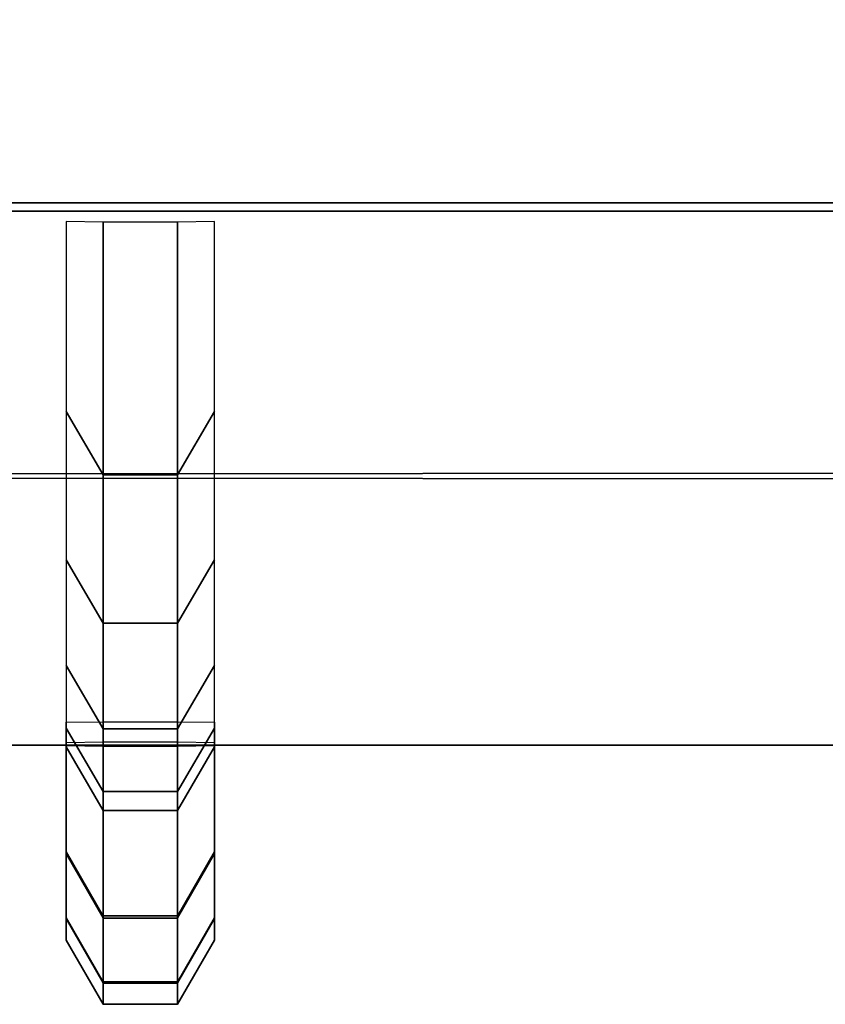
# Model space of a CAD drawing. Header units: inches. Extents: x 0 to 46, y -28.1 to 0.1.
# Tile 47 of 122: x 23.0171 to 23.0736, y -28.0282 to -27.9591. Entities that reach past the tile are written whole.
import ezdxf

# ---------------------------------------------------------------- set-up
doc = ezdxf.new("R2010")
doc.units = ezdxf.units.IN
doc.header["$LTSCALE"] = 0.03937
doc.header["$MEASUREMENT"] = 0
doc.layers.add('A-FURN-3-ST', color=151, linetype='Continuous')
doc.layers.add('A-FURN-3-STITCH', color=15, linetype='Continuous')

msp = doc.modelspace()

# ---------------------------------------------------------------- meshes
at = {"layer": 'A-FURN-3-ST'}
mesh = msp.add_polyface(dxfattribs=at)
corners = [(0.25, -0.491229, 5), (45.75, -27.510002, 5), (0.25, -27.510002, 5), (0.125, -0.491229, 5.033494), (0.125, -27.510002, 5.033494), (0.25, -28.010002, 5.5), (0.125, -27.976508, 5.5), (0.25, -27.971942, 5.308658), (0.125, -27.940997, 5.321476), (0.25, -27.863555, 5.146447), (0.125, -27.839872, 5.17013), (0.25, -27.701343, 5.03806), (0.125, -27.688526, 5.069004), (0.033494, -27.653508, 5.153545), (0.033494, -27.885002, 5.5), (0.25, -28.010002, 16.9), (0.125, -27.976508, 16.9), (0.25, -26.910002, 18), (0.125, -26.910002, 17.966506), (0.25, -27.194703, 17.962518), (0.125, -27.186034, 17.930166), (0.25, -27.460002, 17.852628), (0.125, -27.443255, 17.823622), (0.25, -27.687819, 17.677817), (0.125, -27.664136, 17.654134), (0.25, -27.86263, 17.45), (0.125, -27.833623, 17.433253), (0.25, -27.97252, 17.184701), (0.125, -27.940168, 17.176032), (0.033494, -27.851779, 17.152349), (0.033494, -26.910002, 17.875), (0.033494, -27.599431, 17.589429), (0.033494, -27.754377, 17.3875), (0.125, -1.1, 17.966506), (0.25, -1.1, 18), (45.75, -28.010002, 16.9), (45.75, -27.97252, 17.184701), (45.75, -27.86263, 17.45), (45.75, -27.687819, 17.677817), (45.75, -27.460002, 17.852628), (45.75, -27.194703, 17.962518), (45.75, -27.701343, 5.03806), (45.75, -27.863555, 5.146447), (45.75, -27.971942, 5.308658)]
mesh.append_faces([[corners[k] for k in face] for face in [(0, 1, 2), (3, 2, 4), (5, 6, 7), (7, 6, 8), (7, 8, 9), (9, 8, 10), (9, 10, 11), (11, 10, 12), (11, 12, 2), (2, 12, 4), (4, 12, 13), (14, 8, 6), (5, 15, 6), (6, 15, 16), (6, 16, 14), (17, 18, 19), (19, 18, 20), (19, 20, 21), (21, 20, 22), (21, 22, 23), (23, 22, 24), (23, 24, 25), (25, 24, 26), (25, 26, 27), (27, 26, 28), (27, 28, 15), (15, 28, 16), (16, 28, 29), (18, 30, 20), (24, 31, 32, 26), (26, 32, 29, 28), (33, 30, 18), (34, 18, 17), (15, 35, 27), (27, 36, 25), (25, 37, 23), (23, 38, 21), (21, 39, 19), (19, 40, 17), (5, 35, 15), (2, 1, 11), (11, 41, 9), (9, 42, 7), (7, 43, 5)]])
mesh = msp.add_polyface(dxfattribs=at)
corners = [(45.875, -0.491229, 5.033494), (45.966506, -27.510002, 5.125), (45.875, -27.510002, 5.033494), (45.75, -0.491229, 5), (45.75, -27.510002, 5), (45.966506, -27.856457, 5.356494), (45.875, -27.976508, 5.5), (45.875, -27.940997, 5.321476), (45.75, -28.010002, 5.5), (45.75, -27.971942, 5.308658), (45.875, -27.839872, 5.17013), (45.75, -27.863555, 5.146447), (45.875, -27.688526, 5.069004), (45.75, -27.701343, 5.03806), (45.966506, -27.653508, 5.153545), (45.966506, -27.775167, 5.234835), (45.966506, -27.885002, 16.9), (45.875, -27.976508, 16.9), (45.75, -28.010002, 16.9), (45.875, -27.940168, 17.176032), (45.75, -27.97252, 17.184701), (45.966506, -27.16235, 17.841778), (45.875, -26.910002, 17.966506), (45.875, -27.186034, 17.930166), (45.75, -26.910002, 18), (45.75, -27.194703, 17.962518), (45.875, -27.443255, 17.823622), (45.75, -27.460002, 17.852628), (45.875, -27.664136, 17.654134), (45.75, -27.687819, 17.677817), (45.875, -27.833623, 17.433253), (45.75, -27.86263, 17.45), (45.875, -1.1, 17.966506), (0.25, -27.97252, 17.184701), (0.25, -27.86263, 17.45), (0.25, -27.687819, 17.677817), (0.25, -27.460002, 17.852628), (0.25, -27.194703, 17.962518), (0.25, -26.910002, 18), (0.25, -28.010002, 5.5), (0.25, -27.701343, 5.03806), (0.25, -27.863555, 5.146447), (0.25, -27.971942, 5.308658), (45.75, -1.1, 18)]
mesh.append_faces([[corners[k] for k in face] for face in [(0, 1, 2), (3, 2, 4), (5, 6, 7), (7, 6, 8), (7, 8, 9), (7, 9, 10), (10, 9, 11), (10, 11, 12), (12, 11, 13), (12, 13, 2), (2, 13, 4), (2, 1, 12), (12, 14, 15, 10), (6, 16, 17), (6, 17, 8), (8, 17, 18), (16, 19, 17), (17, 19, 20), (17, 20, 18), (21, 22, 23), (22, 24, 23), (23, 24, 25), (23, 25, 26), (26, 25, 27), (26, 27, 28), (28, 27, 29), (28, 29, 30), (30, 29, 31), (30, 31, 19), (19, 31, 20), (32, 24, 22), (33, 18, 20), (34, 20, 31), (35, 31, 29), (36, 29, 27), (37, 27, 25), (38, 25, 24), (8, 18, 39), (40, 4, 13), (41, 13, 11), (42, 11, 9), (39, 9, 8), (24, 43, 38)]])
at = {"layer": 'A-FURN-3-STITCH'}
mesh = msp.add_polymesh((7, 4), dxfattribs=at)
for k, corner in enumerate([(23.020382, -28.008392, 16.952375), (23.022985, -28.008364, 16.952371), (23.028193, -28.008364, 16.952371), (23.030797, -28.008392, 16.952375), (23.020382, -28.010131, 16.991438), (23.022985, -28.014589, 16.99212), (23.028193, -28.014589, 16.99212), (23.030797, -28.010131, 16.991438), (23.020382, -28.008801, 17.030517), (23.022985, -28.013259, 17.031198), (23.028193, -28.013259, 17.031198), (23.030797, -28.008801, 17.030517), (23.020382, -28.004411, 17.069371), (23.022985, -28.008869, 17.070053), (23.028193, -28.008869, 17.070053), (23.030797, -28.004411, 17.069371), (23.020382, -27.996988, 17.107762), (23.022985, -28.001446, 17.108443), (23.028193, -28.001446, 17.108443), (23.030797, -27.996988, 17.107762), (23.020382, -27.986578, 17.145452), (23.022985, -27.991036, 17.146134), (23.028193, -27.991036, 17.146134), (23.030797, -27.986578, 17.145452), (23.020382, -27.973244, 17.18221), (23.022985, -27.973294, 17.182217), (23.028193, -27.973294, 17.182217), (23.030797, -27.973244, 17.18221)]):
    mesh.set_mesh_vertex(divmod(k, 4), corner)
mesh = msp.add_polymesh((7, 4), dxfattribs=at)
for k, corner in enumerate([(23.020382, -28.009809, 16.6649), (23.022985, -28.009781, 16.6649), (23.028193, -28.009781, 16.6649), (23.030797, -28.009809, 16.6649), (23.020382, -28.017474, 16.703243), (23.022985, -28.021984, 16.703238), (23.028193, -28.021984, 16.703238), (23.030797, -28.017474, 16.703243), (23.020382, -28.022108, 16.742069), (23.022985, -28.026618, 16.742064), (23.028193, -28.026618, 16.742064), (23.030797, -28.022108, 16.742069), (23.020382, -28.023684, 16.781138), (23.022985, -28.028194, 16.781134), (23.028193, -28.028194, 16.781134), (23.030797, -28.023684, 16.781138), (23.020382, -28.022191, 16.820211), (23.022985, -28.026701, 16.820207), (23.028193, -28.026701, 16.820207), (23.030797, -28.022191, 16.820211), (23.020382, -28.017639, 16.859047), (23.022985, -28.022149, 16.859042), (23.028193, -28.022149, 16.859042), (23.030797, -28.017639, 16.859047), (23.020382, -28.010056, 16.897406), (23.022985, -28.010107, 16.897406), (23.028193, -28.010107, 16.897406), (23.030797, -28.010056, 16.897406)]):
    mesh.set_mesh_vertex(divmod(k, 4), corner)
mesh = msp.add_polymesh((7, 4), dxfattribs=at)
for k, corner in enumerate([(23.020382, -28.009809, 16.386851), (23.022985, -28.009781, 16.386851), (23.028193, -28.009781, 16.386851), (23.030797, -28.009809, 16.386851), (23.020382, -28.017474, 16.425194), (23.022985, -28.021984, 16.425189), (23.028193, -28.021984, 16.425189), (23.030797, -28.017474, 16.425194), (23.020382, -28.022108, 16.46402), (23.022985, -28.026618, 16.464015), (23.028193, -28.026618, 16.464015), (23.030797, -28.022108, 16.46402), (23.020382, -28.023684, 16.50309), (23.022985, -28.028194, 16.503085), (23.028193, -28.028194, 16.503085), (23.030797, -28.023684, 16.50309), (23.020382, -28.022191, 16.542163), (23.022985, -28.026701, 16.542158), (23.028193, -28.026701, 16.542158), (23.030797, -28.022191, 16.542163), (23.020382, -28.017639, 16.580998), (23.022985, -28.022149, 16.580994), (23.028193, -28.022149, 16.580994), (23.030797, -28.017639, 16.580998), (23.020382, -28.010056, 16.619357), (23.022985, -28.010107, 16.619357), (23.028193, -28.010107, 16.619357), (23.030797, -28.010056, 16.619357)]):
    mesh.set_mesh_vertex(divmod(k, 4), corner)
mesh = msp.add_polymesh((7, 4), dxfattribs=at)
for k, corner in enumerate([(23.020382, -28.009809, 16.108802), (23.022985, -28.009781, 16.108802), (23.028193, -28.009781, 16.108802), (23.030797, -28.009809, 16.108802), (23.020382, -28.017474, 16.147145), (23.022985, -28.021984, 16.14714), (23.028193, -28.021984, 16.14714), (23.030797, -28.017474, 16.147145), (23.020382, -28.022108, 16.185971), (23.022985, -28.026618, 16.185966), (23.028193, -28.026618, 16.185966), (23.030797, -28.022108, 16.185971), (23.020382, -28.023684, 16.225041), (23.022985, -28.028194, 16.225036), (23.028193, -28.028194, 16.225036), (23.030797, -28.023684, 16.225041), (23.020382, -28.022191, 16.264114), (23.022985, -28.026701, 16.264109), (23.028193, -28.026701, 16.264109), (23.030797, -28.022191, 16.264114), (23.020382, -28.017639, 16.30295), (23.022985, -28.022149, 16.302945), (23.028193, -28.022149, 16.302945), (23.030797, -28.017639, 16.30295), (23.020382, -28.010056, 16.341309), (23.022985, -28.010107, 16.341309), (23.028193, -28.010107, 16.341309), (23.030797, -28.010056, 16.341309)]):
    mesh.set_mesh_vertex(divmod(k, 4), corner)
mesh = msp.add_polymesh((7, 4), dxfattribs=at)
for k, corner in enumerate([(23.020382, -28.009809, 15.830753), (23.022985, -28.009781, 15.830753), (23.028193, -28.009781, 15.830753), (23.030797, -28.009809, 15.830753), (23.020382, -28.017474, 15.869096), (23.022985, -28.021984, 15.869092), (23.028193, -28.021984, 15.869092), (23.030797, -28.017474, 15.869096), (23.020382, -28.022108, 15.907922), (23.022985, -28.026618, 15.907918), (23.028193, -28.026618, 15.907918), (23.030797, -28.022108, 15.907922), (23.020382, -28.023684, 15.946992), (23.022985, -28.028194, 15.946987), (23.028193, -28.028194, 15.946987), (23.030797, -28.023684, 15.946992), (23.020382, -28.022191, 15.986065), (23.022985, -28.026701, 15.98606), (23.028193, -28.026701, 15.98606), (23.030797, -28.022191, 15.986065), (23.020382, -28.017639, 16.024901), (23.022985, -28.022149, 16.024896), (23.028193, -28.022149, 16.024896), (23.030797, -28.017639, 16.024901), (23.020382, -28.010056, 16.06326), (23.022985, -28.010107, 16.06326), (23.028193, -28.010107, 16.06326), (23.030797, -28.010056, 16.06326)]):
    mesh.set_mesh_vertex(divmod(k, 4), corner)
mesh = msp.add_polymesh((7, 4), dxfattribs=at)
for k, corner in enumerate([(23.020382, -28.009809, 15.552705), (23.022985, -28.009781, 15.552705), (23.028193, -28.009781, 15.552705), (23.030797, -28.009809, 15.552705), (23.020382, -28.017474, 15.591048), (23.022985, -28.021984, 15.591043), (23.028193, -28.021984, 15.591043), (23.030797, -28.017474, 15.591048), (23.020382, -28.022108, 15.629874), (23.022985, -28.026618, 15.629869), (23.028193, -28.026618, 15.629869), (23.030797, -28.022108, 15.629874), (23.020382, -28.023684, 15.668943), (23.022985, -28.028194, 15.668939), (23.028193, -28.028194, 15.668939), (23.030797, -28.023684, 15.668943), (23.020382, -28.022191, 15.708016), (23.022985, -28.026701, 15.708012), (23.028193, -28.026701, 15.708012), (23.030797, -28.022191, 15.708016), (23.020382, -28.017639, 15.746852), (23.022985, -28.022149, 15.746847), (23.028193, -28.022149, 15.746847), (23.030797, -28.017639, 15.746852), (23.020382, -28.010056, 15.785211), (23.022985, -28.010107, 15.785211), (23.028193, -28.010107, 15.785211), (23.030797, -28.010056, 15.785211)]):
    mesh.set_mesh_vertex(divmod(k, 4), corner)
mesh = msp.add_polymesh((7, 4), dxfattribs=at)
for k, corner in enumerate([(23.020382, -28.009809, 15.274656), (23.022985, -28.009781, 15.274656), (23.028193, -28.009781, 15.274656), (23.030797, -28.009809, 15.274656), (23.020382, -28.017474, 15.312999), (23.022985, -28.021984, 15.312994), (23.028193, -28.021984, 15.312994), (23.030797, -28.017474, 15.312999), (23.020382, -28.022108, 15.351825), (23.022985, -28.026618, 15.35182), (23.028193, -28.026618, 15.35182), (23.030797, -28.022108, 15.351825), (23.020382, -28.023684, 15.390895), (23.022985, -28.028194, 15.39089), (23.028193, -28.028194, 15.39089), (23.030797, -28.023684, 15.390895), (23.020382, -28.022191, 15.429968), (23.022985, -28.026701, 15.429963), (23.028193, -28.026701, 15.429963), (23.030797, -28.022191, 15.429968), (23.020382, -28.017639, 15.468803), (23.022985, -28.022149, 15.468798), (23.028193, -28.022149, 15.468798), (23.030797, -28.017639, 15.468803), (23.020382, -28.010056, 15.507162), (23.022985, -28.010107, 15.507162), (23.028193, -28.010107, 15.507162), (23.030797, -28.010056, 15.507162)]):
    mesh.set_mesh_vertex(divmod(k, 4), corner)
mesh = msp.add_polymesh((7, 4), dxfattribs=at)
for k, corner in enumerate([(23.020382, -28.009809, 14.996607), (23.022985, -28.009781, 14.996607), (23.028193, -28.009781, 14.996607), (23.030797, -28.009809, 14.996607), (23.020382, -28.017474, 15.03495), (23.022985, -28.021984, 15.034945), (23.028193, -28.021984, 15.034945), (23.030797, -28.017474, 15.03495), (23.020382, -28.022108, 15.073776), (23.022985, -28.026618, 15.073771), (23.028193, -28.026618, 15.073771), (23.030797, -28.022108, 15.073776), (23.020382, -28.023684, 15.112846), (23.022985, -28.028194, 15.112841), (23.028193, -28.028194, 15.112841), (23.030797, -28.023684, 15.112846), (23.020382, -28.022191, 15.151919), (23.022985, -28.026701, 15.151914), (23.028193, -28.026701, 15.151914), (23.030797, -28.022191, 15.151919), (23.020382, -28.017639, 15.190754), (23.022985, -28.022149, 15.19075), (23.028193, -28.022149, 15.19075), (23.030797, -28.017639, 15.190754), (23.020382, -28.010056, 15.229114), (23.022985, -28.010107, 15.229113), (23.028193, -28.010107, 15.229113), (23.030797, -28.010056, 15.229114)]):
    mesh.set_mesh_vertex(divmod(k, 4), corner)
mesh = msp.add_polymesh((7, 4), dxfattribs=at)
for k, corner in enumerate([(23.020382, -28.009809, 14.718558), (23.022985, -28.009781, 14.718558), (23.028193, -28.009781, 14.718558), (23.030797, -28.009809, 14.718558), (23.020382, -28.017474, 14.756901), (23.022985, -28.021984, 14.756896), (23.028193, -28.021984, 14.756896), (23.030797, -28.017474, 14.756901), (23.020382, -28.022108, 14.795727), (23.022985, -28.026618, 14.795722), (23.028193, -28.026618, 14.795722), (23.030797, -28.022108, 14.795727), (23.020382, -28.023684, 14.834797), (23.022985, -28.028194, 14.834792), (23.028193, -28.028194, 14.834792), (23.030797, -28.023684, 14.834797), (23.020382, -28.022191, 14.87387), (23.022985, -28.026701, 14.873865), (23.028193, -28.026701, 14.873865), (23.030797, -28.022191, 14.87387), (23.020382, -28.017639, 14.912706), (23.022985, -28.022149, 14.912701), (23.028193, -28.022149, 14.912701), (23.030797, -28.017639, 14.912706), (23.020382, -28.010056, 14.951065), (23.022985, -28.010107, 14.951065), (23.028193, -28.010107, 14.951065), (23.030797, -28.010056, 14.951065)]):
    mesh.set_mesh_vertex(divmod(k, 4), corner)
mesh = msp.add_polymesh((7, 4), dxfattribs=at)
for k, corner in enumerate([(23.020382, -28.009809, 14.44051), (23.022985, -28.009781, 14.44051), (23.028193, -28.009781, 14.44051), (23.030797, -28.009809, 14.44051), (23.020382, -28.017474, 14.478852), (23.022985, -28.021984, 14.478848), (23.028193, -28.021984, 14.478848), (23.030797, -28.017474, 14.478852), (23.020382, -28.022108, 14.517678), (23.022985, -28.026618, 14.517674), (23.028193, -28.026618, 14.517674), (23.030797, -28.022108, 14.517678), (23.020382, -28.023684, 14.556748), (23.022985, -28.028194, 14.556743), (23.028193, -28.028194, 14.556743), (23.030797, -28.023684, 14.556748), (23.020382, -28.022191, 14.595821), (23.022985, -28.026701, 14.595816), (23.028193, -28.026701, 14.595816), (23.030797, -28.022191, 14.595821), (23.020382, -28.017639, 14.634657), (23.022985, -28.022149, 14.634652), (23.028193, -28.022149, 14.634652), (23.030797, -28.017639, 14.634657), (23.020382, -28.010056, 14.673016), (23.022985, -28.010107, 14.673016), (23.028193, -28.010107, 14.673016), (23.030797, -28.010056, 14.673016)]):
    mesh.set_mesh_vertex(divmod(k, 4), corner)
mesh = msp.add_polymesh((7, 4), dxfattribs=at)
for k, corner in enumerate([(23.020382, -28.009809, 14.162461), (23.022985, -28.009781, 14.162461), (23.028193, -28.009781, 14.162461), (23.030797, -28.009809, 14.162461), (23.020382, -28.017474, 14.200804), (23.022985, -28.021984, 14.200799), (23.028193, -28.021984, 14.200799), (23.030797, -28.017474, 14.200804), (23.020382, -28.022108, 14.23963), (23.022985, -28.026618, 14.239625), (23.028193, -28.026618, 14.239625), (23.030797, -28.022108, 14.23963), (23.020382, -28.023684, 14.278699), (23.022985, -28.028194, 14.278695), (23.028193, -28.028194, 14.278695), (23.030797, -28.023684, 14.278699), (23.020382, -28.022191, 14.317772), (23.022985, -28.026701, 14.317768), (23.028193, -28.026701, 14.317768), (23.030797, -28.022191, 14.317772), (23.020382, -28.017639, 14.356608), (23.022985, -28.022149, 14.356603), (23.028193, -28.022149, 14.356603), (23.030797, -28.017639, 14.356608), (23.020382, -28.010056, 14.394967), (23.022985, -28.010107, 14.394967), (23.028193, -28.010107, 14.394967), (23.030797, -28.010056, 14.394967)]):
    mesh.set_mesh_vertex(divmod(k, 4), corner)
mesh = msp.add_polymesh((7, 4), dxfattribs=at)
for k, corner in enumerate([(23.020382, -28.009809, 13.884412), (23.022985, -28.009781, 13.884412), (23.028193, -28.009781, 13.884412), (23.030797, -28.009809, 13.884412), (23.020382, -28.017474, 13.922755), (23.022985, -28.021984, 13.92275), (23.028193, -28.021984, 13.92275), (23.030797, -28.017474, 13.922755), (23.020382, -28.022108, 13.961581), (23.022985, -28.026618, 13.961576), (23.028193, -28.026618, 13.961576), (23.030797, -28.022108, 13.961581), (23.020382, -28.023684, 14.000651), (23.022985, -28.028194, 14.000646), (23.028193, -28.028194, 14.000646), (23.030797, -28.023684, 14.000651), (23.020382, -28.022191, 14.039724), (23.022985, -28.026701, 14.039719), (23.028193, -28.026701, 14.039719), (23.030797, -28.022191, 14.039724), (23.020382, -28.017639, 14.078559), (23.022985, -28.022149, 14.078555), (23.028193, -28.022149, 14.078555), (23.030797, -28.017639, 14.078559), (23.020382, -28.010056, 14.116918), (23.022985, -28.010107, 14.116918), (23.028193, -28.010107, 14.116918), (23.030797, -28.010056, 14.116918)]):
    mesh.set_mesh_vertex(divmod(k, 4), corner)
mesh = msp.add_polymesh((7, 4), dxfattribs=at)
for k, corner in enumerate([(23.020382, -28.009809, 13.606363), (23.022985, -28.009781, 13.606363), (23.028193, -28.009781, 13.606363), (23.030797, -28.009809, 13.606363), (23.020382, -28.017474, 13.644706), (23.022985, -28.021984, 13.644701), (23.028193, -28.021984, 13.644701), (23.030797, -28.017474, 13.644706), (23.020382, -28.022108, 13.683532), (23.022985, -28.026618, 13.683527), (23.028193, -28.026618, 13.683527), (23.030797, -28.022108, 13.683532), (23.020382, -28.023684, 13.722602), (23.022985, -28.028194, 13.722597), (23.028193, -28.028194, 13.722597), (23.030797, -28.023684, 13.722602), (23.020382, -28.022191, 13.761675), (23.022985, -28.026701, 13.76167), (23.028193, -28.026701, 13.76167), (23.030797, -28.022191, 13.761675), (23.020382, -28.017639, 13.800511), (23.022985, -28.022149, 13.800506), (23.028193, -28.022149, 13.800506), (23.030797, -28.017639, 13.800511), (23.020382, -28.010056, 13.83887), (23.022985, -28.010107, 13.83887), (23.028193, -28.010107, 13.83887), (23.030797, -28.010056, 13.83887)]):
    mesh.set_mesh_vertex(divmod(k, 4), corner)
mesh = msp.add_polymesh((7, 4), dxfattribs=at)
for k, corner in enumerate([(23.020382, -28.009809, 13.328314), (23.022985, -28.009781, 13.328314), (23.028193, -28.009781, 13.328314), (23.030797, -28.009809, 13.328314), (23.020382, -28.017474, 13.366657), (23.022985, -28.021984, 13.366653), (23.028193, -28.021984, 13.366653), (23.030797, -28.017474, 13.366657), (23.020382, -28.022108, 13.405483), (23.022985, -28.026618, 13.405478), (23.028193, -28.026618, 13.405478), (23.030797, -28.022108, 13.405483), (23.020382, -28.023684, 13.444553), (23.022985, -28.028194, 13.444548), (23.028193, -28.028194, 13.444548), (23.030797, -28.023684, 13.444553), (23.020382, -28.022191, 13.483626), (23.022985, -28.026701, 13.483621), (23.028193, -28.026701, 13.483621), (23.030797, -28.022191, 13.483626), (23.020382, -28.017639, 13.522462), (23.022985, -28.022149, 13.522457), (23.028193, -28.022149, 13.522457), (23.030797, -28.017639, 13.522462), (23.020382, -28.010056, 13.560821), (23.022985, -28.010107, 13.560821), (23.028193, -28.010107, 13.560821), (23.030797, -28.010056, 13.560821)]):
    mesh.set_mesh_vertex(divmod(k, 4), corner)
mesh = msp.add_polymesh((7, 4), dxfattribs=at)
for k, corner in enumerate([(23.020382, -28.009809, 13.050266), (23.022985, -28.009781, 13.050266), (23.028193, -28.009781, 13.050266), (23.030797, -28.009809, 13.050266), (23.020382, -28.017474, 13.088609), (23.022985, -28.021984, 13.088604), (23.028193, -28.021984, 13.088604), (23.030797, -28.017474, 13.088609), (23.020382, -28.022108, 13.127434), (23.022985, -28.026618, 13.12743), (23.028193, -28.026618, 13.12743), (23.030797, -28.022108, 13.127434), (23.020382, -28.023684, 13.166504), (23.022985, -28.028194, 13.166499), (23.028193, -28.028194, 13.166499), (23.030797, -28.023684, 13.166504), (23.020382, -28.022191, 13.205577), (23.022985, -28.026701, 13.205573), (23.028193, -28.026701, 13.205573), (23.030797, -28.022191, 13.205577), (23.020382, -28.017639, 13.244413), (23.022985, -28.022149, 13.244408), (23.028193, -28.022149, 13.244408), (23.030797, -28.017639, 13.244413), (23.020382, -28.010056, 13.282772), (23.022985, -28.010107, 13.282772), (23.028193, -28.010107, 13.282772), (23.030797, -28.010056, 13.282772)]):
    mesh.set_mesh_vertex(divmod(k, 4), corner)
mesh = msp.add_polymesh((7, 4), dxfattribs=at)
for k, corner in enumerate([(23.020382, -28.009809, 12.772217), (23.022985, -28.009781, 12.772217), (23.028193, -28.009781, 12.772217), (23.030797, -28.009809, 12.772217), (23.020382, -28.017474, 12.81056), (23.022985, -28.021984, 12.810555), (23.028193, -28.021984, 12.810555), (23.030797, -28.017474, 12.81056), (23.020382, -28.022108, 12.849386), (23.022985, -28.026618, 12.849381), (23.028193, -28.026618, 12.849381), (23.030797, -28.022108, 12.849386), (23.020382, -28.023684, 12.888455), (23.022985, -28.028194, 12.888451), (23.028193, -28.028194, 12.888451), (23.030797, -28.023684, 12.888455), (23.020382, -28.022191, 12.927529), (23.022985, -28.026701, 12.927524), (23.028193, -28.026701, 12.927524), (23.030797, -28.022191, 12.927529), (23.020382, -28.017639, 12.966364), (23.022985, -28.022149, 12.966359), (23.028193, -28.022149, 12.966359), (23.030797, -28.017639, 12.966364), (23.020382, -28.010056, 13.004723), (23.022985, -28.010107, 13.004723), (23.028193, -28.010107, 13.004723), (23.030797, -28.010056, 13.004723)]):
    mesh.set_mesh_vertex(divmod(k, 4), corner)
mesh = msp.add_polymesh((7, 4), dxfattribs=at)
for k, corner in enumerate([(23.020382, -28.009809, 12.494168), (23.022985, -28.009781, 12.494168), (23.028193, -28.009781, 12.494168), (23.030797, -28.009809, 12.494168), (23.020382, -28.017474, 12.532511), (23.022985, -28.021984, 12.532506), (23.028193, -28.021984, 12.532506), (23.030797, -28.017474, 12.532511), (23.020382, -28.022108, 12.571337), (23.022985, -28.026618, 12.571332), (23.028193, -28.026618, 12.571332), (23.030797, -28.022108, 12.571337), (23.020382, -28.023684, 12.610407), (23.022985, -28.028194, 12.610402), (23.028193, -28.028194, 12.610402), (23.030797, -28.023684, 12.610407), (23.020382, -28.022191, 12.64948), (23.022985, -28.026701, 12.649475), (23.028193, -28.026701, 12.649475), (23.030797, -28.022191, 12.64948), (23.020382, -28.017639, 12.688315), (23.022985, -28.022149, 12.688311), (23.028193, -28.022149, 12.688311), (23.030797, -28.017639, 12.688315), (23.020382, -28.010056, 12.726675), (23.022985, -28.010107, 12.726674), (23.028193, -28.010107, 12.726674), (23.030797, -28.010056, 12.726675)]):
    mesh.set_mesh_vertex(divmod(k, 4), corner)
mesh = msp.add_polymesh((7, 4), dxfattribs=at)
for k, corner in enumerate([(23.020382, -28.009809, 12.216119), (23.022985, -28.009781, 12.216119), (23.028193, -28.009781, 12.216119), (23.030797, -28.009809, 12.216119), (23.020382, -28.017474, 12.254462), (23.022985, -28.021984, 12.254457), (23.028193, -28.021984, 12.254457), (23.030797, -28.017474, 12.254462), (23.020382, -28.022108, 12.293288), (23.022985, -28.026618, 12.293283), (23.028193, -28.026618, 12.293283), (23.030797, -28.022108, 12.293288), (23.020382, -28.023684, 12.332358), (23.022985, -28.028194, 12.332353), (23.028193, -28.028194, 12.332353), (23.030797, -28.023684, 12.332358), (23.020382, -28.022191, 12.371431), (23.022985, -28.026701, 12.371426), (23.028193, -28.026701, 12.371426), (23.030797, -28.022191, 12.371431), (23.020382, -28.017639, 12.410267), (23.022985, -28.022149, 12.410262), (23.028193, -28.022149, 12.410262), (23.030797, -28.017639, 12.410267), (23.020382, -28.010056, 12.448626), (23.022985, -28.010107, 12.448626), (23.028193, -28.010107, 12.448626), (23.030797, -28.010056, 12.448626)]):
    mesh.set_mesh_vertex(divmod(k, 4), corner)
mesh = msp.add_polymesh((7, 4), dxfattribs=at)
for k, corner in enumerate([(23.020382, -28.009809, 11.93807), (23.022985, -28.009781, 11.938071), (23.028193, -28.009781, 11.938071), (23.030797, -28.009809, 11.93807), (23.020382, -28.017474, 11.976413), (23.022985, -28.021984, 11.976409), (23.028193, -28.021984, 11.976409), (23.030797, -28.017474, 11.976413), (23.020382, -28.022108, 12.015239), (23.022985, -28.026618, 12.015235), (23.028193, -28.026618, 12.015235), (23.030797, -28.022108, 12.015239), (23.020382, -28.023684, 12.054309), (23.022985, -28.028194, 12.054304), (23.028193, -28.028194, 12.054304), (23.030797, -28.023684, 12.054309), (23.020382, -28.022191, 12.093382), (23.022985, -28.026701, 12.093377), (23.028193, -28.026701, 12.093377), (23.030797, -28.022191, 12.093382), (23.020382, -28.017639, 12.132218), (23.022985, -28.022149, 12.132213), (23.028193, -28.022149, 12.132213), (23.030797, -28.017639, 12.132218), (23.020382, -28.010056, 12.170577), (23.022985, -28.010107, 12.170577), (23.028193, -28.010107, 12.170577), (23.030797, -28.010056, 12.170577)]):
    mesh.set_mesh_vertex(divmod(k, 4), corner)
mesh = msp.add_polymesh((7, 4), dxfattribs=at)
for k, corner in enumerate([(23.020382, -28.009809, 11.660022), (23.022985, -28.009781, 11.660022), (23.028193, -28.009781, 11.660022), (23.030797, -28.009809, 11.660022), (23.020382, -28.017474, 11.698365), (23.022985, -28.021984, 11.69836), (23.028193, -28.021984, 11.69836), (23.030797, -28.017474, 11.698365), (23.020382, -28.022108, 11.737191), (23.022985, -28.026618, 11.737186), (23.028193, -28.026618, 11.737186), (23.030797, -28.022108, 11.737191), (23.020382, -28.023684, 11.77626), (23.022985, -28.028194, 11.776256), (23.028193, -28.028194, 11.776256), (23.030797, -28.023684, 11.77626), (23.020382, -28.022191, 11.815333), (23.022985, -28.026701, 11.815329), (23.028193, -28.026701, 11.815329), (23.030797, -28.022191, 11.815333), (23.020382, -28.017639, 11.854169), (23.022985, -28.022149, 11.854164), (23.028193, -28.022149, 11.854164), (23.030797, -28.017639, 11.854169), (23.020382, -28.010056, 11.892528), (23.022985, -28.010107, 11.892528), (23.028193, -28.010107, 11.892528), (23.030797, -28.010056, 11.892528)]):
    mesh.set_mesh_vertex(divmod(k, 4), corner)
mesh = msp.add_polymesh((7, 4), dxfattribs=at)
for k, corner in enumerate([(23.020382, -28.009809, 11.381973), (23.022985, -28.009781, 11.381973), (23.028193, -28.009781, 11.381973), (23.030797, -28.009809, 11.381973), (23.020382, -28.017474, 11.420316), (23.022985, -28.021984, 11.420311), (23.028193, -28.021984, 11.420311), (23.030797, -28.017474, 11.420316), (23.020382, -28.022108, 11.459142), (23.022985, -28.026618, 11.459137), (23.028193, -28.026618, 11.459137), (23.030797, -28.022108, 11.459142), (23.020382, -28.023684, 11.498212), (23.022985, -28.028194, 11.498207), (23.028193, -28.028194, 11.498207), (23.030797, -28.023684, 11.498212), (23.020382, -28.022191, 11.537285), (23.022985, -28.026701, 11.53728), (23.028193, -28.026701, 11.53728), (23.030797, -28.022191, 11.537285), (23.020382, -28.017639, 11.57612), (23.022985, -28.022149, 11.576115), (23.028193, -28.022149, 11.576115), (23.030797, -28.017639, 11.57612), (23.020382, -28.010056, 11.614479), (23.022985, -28.010107, 11.614479), (23.028193, -28.010107, 11.614479), (23.030797, -28.010056, 11.614479)]):
    mesh.set_mesh_vertex(divmod(k, 4), corner)
mesh = msp.add_polymesh((7, 4), dxfattribs=at)
for k, corner in enumerate([(23.020382, -28.009809, 11.103924), (23.022985, -28.009781, 11.103924), (23.028193, -28.009781, 11.103924), (23.030797, -28.009809, 11.103924), (23.020382, -28.017474, 11.142267), (23.022985, -28.021984, 11.142262), (23.028193, -28.021984, 11.142262), (23.030797, -28.017474, 11.142267), (23.020382, -28.022108, 11.181093), (23.022985, -28.026618, 11.181088), (23.028193, -28.026618, 11.181088), (23.030797, -28.022108, 11.181093), (23.020382, -28.023684, 11.220163), (23.022985, -28.028194, 11.220158), (23.028193, -28.028194, 11.220158), (23.030797, -28.023684, 11.220163), (23.020382, -28.022191, 11.259236), (23.022985, -28.026701, 11.259231), (23.028193, -28.026701, 11.259231), (23.030797, -28.022191, 11.259236), (23.020382, -28.017639, 11.298071), (23.022985, -28.022149, 11.298067), (23.028193, -28.022149, 11.298067), (23.030797, -28.017639, 11.298071), (23.020382, -28.010056, 11.336431), (23.022985, -28.010107, 11.336431), (23.028193, -28.010107, 11.336431), (23.030797, -28.010056, 11.336431)]):
    mesh.set_mesh_vertex(divmod(k, 4), corner)
mesh = msp.add_polymesh((7, 4), dxfattribs=at)
for k, corner in enumerate([(23.020382, -28.009809, 10.825875), (23.022985, -28.009781, 10.825875), (23.028193, -28.009781, 10.825875), (23.030797, -28.009809, 10.825875), (23.020382, -28.017474, 10.864218), (23.022985, -28.021984, 10.864214), (23.028193, -28.021984, 10.864214), (23.030797, -28.017474, 10.864218), (23.020382, -28.022108, 10.903044), (23.022985, -28.026618, 10.903039), (23.028193, -28.026618, 10.903039), (23.030797, -28.022108, 10.903044), (23.020382, -28.023684, 10.942114), (23.022985, -28.028194, 10.942109), (23.028193, -28.028194, 10.942109), (23.030797, -28.023684, 10.942114), (23.020382, -28.022191, 10.981187), (23.022985, -28.026701, 10.981182), (23.028193, -28.026701, 10.981182), (23.030797, -28.022191, 10.981187), (23.020382, -28.017639, 11.020023), (23.022985, -28.022149, 11.020018), (23.028193, -28.022149, 11.020018), (23.030797, -28.017639, 11.020023), (23.020382, -28.010056, 11.058382), (23.022985, -28.010107, 11.058382), (23.028193, -28.010107, 11.058382), (23.030797, -28.010056, 11.058382)]):
    mesh.set_mesh_vertex(divmod(k, 4), corner)
mesh = msp.add_polymesh((7, 4), dxfattribs=at)
for k, corner in enumerate([(23.020382, -28.009809, 10.547827), (23.022985, -28.009781, 10.547827), (23.028193, -28.009781, 10.547827), (23.030797, -28.009809, 10.547827), (23.020382, -28.017474, 10.58617), (23.022985, -28.021984, 10.586165), (23.028193, -28.021984, 10.586165), (23.030797, -28.017474, 10.58617), (23.020382, -28.022108, 10.624995), (23.022985, -28.026618, 10.624991), (23.028193, -28.026618, 10.624991), (23.030797, -28.022108, 10.624995), (23.020382, -28.023684, 10.664065), (23.022985, -28.028194, 10.66406), (23.028193, -28.028194, 10.66406), (23.030797, -28.023684, 10.664065), (23.020382, -28.022191, 10.703138), (23.022985, -28.026701, 10.703133), (23.028193, -28.026701, 10.703133), (23.030797, -28.022191, 10.703138), (23.020382, -28.017639, 10.741974), (23.022985, -28.022149, 10.741969), (23.028193, -28.022149, 10.741969), (23.030797, -28.017639, 10.741974), (23.020382, -28.010056, 10.780333), (23.022985, -28.010107, 10.780333), (23.028193, -28.010107, 10.780333), (23.030797, -28.010056, 10.780333)]):
    mesh.set_mesh_vertex(divmod(k, 4), corner)
mesh = msp.add_polymesh((7, 4), dxfattribs=at)
for k, corner in enumerate([(23.020382, -28.009809, 10.269778), (23.022985, -28.009781, 10.269778), (23.028193, -28.009781, 10.269778), (23.030797, -28.009809, 10.269778), (23.020382, -28.017474, 10.308121), (23.022985, -28.021984, 10.308116), (23.028193, -28.021984, 10.308116), (23.030797, -28.017474, 10.308121), (23.020382, -28.022108, 10.346947), (23.022985, -28.026618, 10.346942), (23.028193, -28.026618, 10.346942), (23.030797, -28.022108, 10.346947), (23.020382, -28.023684, 10.386016), (23.022985, -28.028194, 10.386012), (23.028193, -28.028194, 10.386012), (23.030797, -28.023684, 10.386016), (23.020382, -28.022191, 10.425089), (23.022985, -28.026701, 10.425085), (23.028193, -28.026701, 10.425085), (23.030797, -28.022191, 10.425089), (23.020382, -28.017639, 10.463925), (23.022985, -28.022149, 10.46392), (23.028193, -28.022149, 10.46392), (23.030797, -28.017639, 10.463925), (23.020382, -28.010056, 10.502284), (23.022985, -28.010107, 10.502284), (23.028193, -28.010107, 10.502284), (23.030797, -28.010056, 10.502284)]):
    mesh.set_mesh_vertex(divmod(k, 4), corner)
mesh = msp.add_polymesh((7, 4), dxfattribs=at)
for k, corner in enumerate([(23.020382, -28.009809, 9.991729), (23.022985, -28.009781, 9.991729), (23.028193, -28.009781, 9.991729), (23.030797, -28.009809, 9.991729), (23.020382, -28.017474, 10.030072), (23.022985, -28.021984, 10.030067), (23.028193, -28.021984, 10.030067), (23.030797, -28.017474, 10.030072), (23.020382, -28.022108, 10.068898), (23.022985, -28.026618, 10.068893), (23.028193, -28.026618, 10.068893), (23.030797, -28.022108, 10.068898), (23.020382, -28.023684, 10.107968), (23.022985, -28.028194, 10.107963), (23.028193, -28.028194, 10.107963), (23.030797, -28.023684, 10.107968), (23.020382, -28.022191, 10.147041), (23.022985, -28.026701, 10.147036), (23.028193, -28.026701, 10.147036), (23.030797, -28.022191, 10.147041), (23.020382, -28.017639, 10.185876), (23.022985, -28.022149, 10.185872), (23.028193, -28.022149, 10.185872), (23.030797, -28.017639, 10.185876), (23.020382, -28.010056, 10.224235), (23.022985, -28.010107, 10.224235), (23.028193, -28.010107, 10.224235), (23.030797, -28.010056, 10.224235)]):
    mesh.set_mesh_vertex(divmod(k, 4), corner)
mesh = msp.add_polymesh((7, 4), dxfattribs=at)
for k, corner in enumerate([(23.020382, -28.009809, 9.71368), (23.022985, -28.009781, 9.71368), (23.028193, -28.009781, 9.71368), (23.030797, -28.009809, 9.71368), (23.020382, -28.017474, 9.752023), (23.022985, -28.021984, 9.752018), (23.028193, -28.021984, 9.752018), (23.030797, -28.017474, 9.752023), (23.020382, -28.022108, 9.790849), (23.022985, -28.026618, 9.790844), (23.028193, -28.026618, 9.790844), (23.030797, -28.022108, 9.790849), (23.020382, -28.023684, 9.829919), (23.022985, -28.028194, 9.829914), (23.028193, -28.028194, 9.829914), (23.030797, -28.023684, 9.829919), (23.020382, -28.022191, 9.868992), (23.022985, -28.026701, 9.868987), (23.028193, -28.026701, 9.868987), (23.030797, -28.022191, 9.868992), (23.020382, -28.017639, 9.907828), (23.022985, -28.022149, 9.907823), (23.028193, -28.022149, 9.907823), (23.030797, -28.017639, 9.907828), (23.020382, -28.010056, 9.946187), (23.022985, -28.010107, 9.946187), (23.028193, -28.010107, 9.946187), (23.030797, -28.010056, 9.946187)]):
    mesh.set_mesh_vertex(divmod(k, 4), corner)
mesh = msp.add_polymesh((7, 4), dxfattribs=at)
for k, corner in enumerate([(23.020382, -28.009809, 9.435631), (23.022985, -28.009781, 9.435632), (23.028193, -28.009781, 9.435632), (23.030797, -28.009809, 9.435631), (23.020382, -28.017474, 9.473974), (23.022985, -28.021984, 9.47397), (23.028193, -28.021984, 9.47397), (23.030797, -28.017474, 9.473974), (23.020382, -28.022108, 9.5128), (23.022985, -28.026618, 9.512796), (23.028193, -28.026618, 9.512796), (23.030797, -28.022108, 9.5128), (23.020382, -28.023684, 9.55187), (23.022985, -28.028194, 9.551865), (23.028193, -28.028194, 9.551865), (23.030797, -28.023684, 9.55187), (23.020382, -28.022191, 9.590943), (23.022985, -28.026701, 9.590938), (23.028193, -28.026701, 9.590938), (23.030797, -28.022191, 9.590943), (23.020382, -28.017639, 9.629779), (23.022985, -28.022149, 9.629774), (23.028193, -28.022149, 9.629774), (23.030797, -28.017639, 9.629779), (23.020382, -28.010056, 9.668138), (23.022985, -28.010107, 9.668138), (23.028193, -28.010107, 9.668138), (23.030797, -28.010056, 9.668138)]):
    mesh.set_mesh_vertex(divmod(k, 4), corner)
mesh = msp.add_polymesh((7, 4), dxfattribs=at)
for k, corner in enumerate([(23.020382, -28.009809, 9.157583), (23.022985, -28.009781, 9.157583), (23.028193, -28.009781, 9.157583), (23.030797, -28.009809, 9.157583), (23.020382, -28.017474, 9.195926), (23.022985, -28.021984, 9.195921), (23.028193, -28.021984, 9.195921), (23.030797, -28.017474, 9.195926), (23.020382, -28.022108, 9.234752), (23.022985, -28.026618, 9.234747), (23.028193, -28.026618, 9.234747), (23.030797, -28.022108, 9.234752), (23.020382, -28.023684, 9.273821), (23.022985, -28.028194, 9.273817), (23.028193, -28.028194, 9.273817), (23.030797, -28.023684, 9.273821), (23.020382, -28.022191, 9.312894), (23.022985, -28.026701, 9.31289), (23.028193, -28.026701, 9.31289), (23.030797, -28.022191, 9.312894), (23.020382, -28.017639, 9.35173), (23.022985, -28.022149, 9.351725), (23.028193, -28.022149, 9.351725), (23.030797, -28.017639, 9.35173), (23.020382, -28.010056, 9.390089), (23.022985, -28.010107, 9.390089), (23.028193, -28.010107, 9.390089), (23.030797, -28.010056, 9.390089)]):
    mesh.set_mesh_vertex(divmod(k, 4), corner)
mesh = msp.add_polymesh((7, 4), dxfattribs=at)
for k, corner in enumerate([(23.020382, -28.009809, 8.879534), (23.022985, -28.009781, 8.879534), (23.028193, -28.009781, 8.879534), (23.030797, -28.009809, 8.879534), (23.020382, -28.017474, 8.917877), (23.022985, -28.021984, 8.917872), (23.028193, -28.021984, 8.917872), (23.030797, -28.017474, 8.917877), (23.020382, -28.022108, 8.956703), (23.022985, -28.026618, 8.956698), (23.028193, -28.026618, 8.956698), (23.030797, -28.022108, 8.956703), (23.020382, -28.023684, 8.995773), (23.022985, -28.028194, 8.995768), (23.028193, -28.028194, 8.995768), (23.030797, -28.023684, 8.995773), (23.020382, -28.022191, 9.034846), (23.022985, -28.026701, 9.034841), (23.028193, -28.026701, 9.034841), (23.030797, -28.022191, 9.034846), (23.020382, -28.017639, 9.073681), (23.022985, -28.022149, 9.073676), (23.028193, -28.022149, 9.073676), (23.030797, -28.017639, 9.073681), (23.020382, -28.010056, 9.11204), (23.022985, -28.010107, 9.11204), (23.028193, -28.010107, 9.11204), (23.030797, -28.010056, 9.11204)]):
    mesh.set_mesh_vertex(divmod(k, 4), corner)
mesh = msp.add_polymesh((7, 4), dxfattribs=at)
for k, corner in enumerate([(23.020382, -28.009809, 8.601485), (23.022985, -28.009781, 8.601485), (23.028193, -28.009781, 8.601485), (23.030797, -28.009809, 8.601485), (23.020382, -28.017474, 8.639828), (23.022985, -28.021984, 8.639823), (23.028193, -28.021984, 8.639823), (23.030797, -28.017474, 8.639828), (23.020382, -28.022108, 8.678654), (23.022985, -28.026618, 8.678649), (23.028193, -28.026618, 8.678649), (23.030797, -28.022108, 8.678654), (23.020382, -28.023684, 8.717724), (23.022985, -28.028194, 8.717719), (23.028193, -28.028194, 8.717719), (23.030797, -28.023684, 8.717724), (23.020382, -28.022191, 8.756797), (23.022985, -28.026701, 8.756792), (23.028193, -28.026701, 8.756792), (23.030797, -28.022191, 8.756797), (23.020382, -28.017639, 8.795632), (23.022985, -28.022149, 8.795628), (23.028193, -28.022149, 8.795628), (23.030797, -28.017639, 8.795632), (23.020382, -28.010056, 8.833992), (23.022985, -28.010107, 8.833992), (23.028193, -28.010107, 8.833992), (23.030797, -28.010056, 8.833992)]):
    mesh.set_mesh_vertex(divmod(k, 4), corner)
mesh = msp.add_polymesh((7, 4), dxfattribs=at)
for k, corner in enumerate([(23.020382, -28.009809, 8.323436), (23.022985, -28.009781, 8.323436), (23.028193, -28.009781, 8.323436), (23.030797, -28.009809, 8.323436), (23.020382, -28.017474, 8.361779), (23.022985, -28.021984, 8.361775), (23.028193, -28.021984, 8.361775), (23.030797, -28.017474, 8.361779), (23.020382, -28.022108, 8.400605), (23.022985, -28.026618, 8.4006), (23.028193, -28.026618, 8.4006), (23.030797, -28.022108, 8.400605), (23.020382, -28.023684, 8.439675), (23.022985, -28.028194, 8.43967), (23.028193, -28.028194, 8.43967), (23.030797, -28.023684, 8.439675), (23.020382, -28.022191, 8.478748), (23.022985, -28.026701, 8.478743), (23.028193, -28.026701, 8.478743), (23.030797, -28.022191, 8.478748), (23.020382, -28.017639, 8.517584), (23.022985, -28.022149, 8.517579), (23.028193, -28.022149, 8.517579), (23.030797, -28.017639, 8.517584), (23.020382, -28.010056, 8.555943), (23.022985, -28.010107, 8.555943), (23.028193, -28.010107, 8.555943), (23.030797, -28.010056, 8.555943)]):
    mesh.set_mesh_vertex(divmod(k, 4), corner)
mesh = msp.add_polymesh((7, 4), dxfattribs=at)
for k, corner in enumerate([(23.020382, -28.009809, 8.045388), (23.022985, -28.009781, 8.045388), (23.028193, -28.009781, 8.045388), (23.030797, -28.009809, 8.045388), (23.020382, -28.017474, 8.083731), (23.022985, -28.021984, 8.083726), (23.028193, -28.021984, 8.083726), (23.030797, -28.017474, 8.083731), (23.020382, -28.022108, 8.122556), (23.022985, -28.026618, 8.122552), (23.028193, -28.026618, 8.122552), (23.030797, -28.022108, 8.122556), (23.020382, -28.023684, 8.161626), (23.022985, -28.028194, 8.161621), (23.028193, -28.028194, 8.161621), (23.030797, -28.023684, 8.161626), (23.020382, -28.022191, 8.200699), (23.022985, -28.026701, 8.200694), (23.028193, -28.026701, 8.200694), (23.030797, -28.022191, 8.200699), (23.020382, -28.017639, 8.239535), (23.022985, -28.022149, 8.23953), (23.028193, -28.022149, 8.23953), (23.030797, -28.017639, 8.239535), (23.020382, -28.010056, 8.277894), (23.022985, -28.010107, 8.277894), (23.028193, -28.010107, 8.277894), (23.030797, -28.010056, 8.277894)]):
    mesh.set_mesh_vertex(divmod(k, 4), corner)
mesh = msp.add_polymesh((7, 4), dxfattribs=at)
for k, corner in enumerate([(23.020382, -28.009809, 7.767339), (23.022985, -28.009781, 7.767339), (23.028193, -28.009781, 7.767339), (23.030797, -28.009809, 7.767339), (23.020382, -28.017474, 7.805682), (23.022985, -28.021984, 7.805677), (23.028193, -28.021984, 7.805677), (23.030797, -28.017474, 7.805682), (23.020382, -28.022108, 7.844508), (23.022985, -28.026618, 7.844503), (23.028193, -28.026618, 7.844503), (23.030797, -28.022108, 7.844508), (23.020382, -28.023684, 7.883577), (23.022985, -28.028194, 7.883573), (23.028193, -28.028194, 7.883573), (23.030797, -28.023684, 7.883577), (23.020382, -28.022191, 7.92265), (23.022985, -28.026701, 7.922646), (23.028193, -28.026701, 7.922646), (23.030797, -28.022191, 7.92265), (23.020382, -28.017639, 7.961486), (23.022985, -28.022149, 7.961481), (23.028193, -28.022149, 7.961481), (23.030797, -28.017639, 7.961486), (23.020382, -28.010056, 7.999845), (23.022985, -28.010107, 7.999845), (23.028193, -28.010107, 7.999845), (23.030797, -28.010056, 7.999845)]):
    mesh.set_mesh_vertex(divmod(k, 4), corner)
mesh = msp.add_polymesh((7, 4), dxfattribs=at)
for k, corner in enumerate([(23.020382, -28.009809, 7.48929), (23.022985, -28.009781, 7.48929), (23.028193, -28.009781, 7.48929), (23.030797, -28.009809, 7.48929), (23.020382, -28.017474, 7.527633), (23.022985, -28.021984, 7.527628), (23.028193, -28.021984, 7.527628), (23.030797, -28.017474, 7.527633), (23.020382, -28.022108, 7.566459), (23.022985, -28.026618, 7.566454), (23.028193, -28.026618, 7.566454), (23.030797, -28.022108, 7.566459), (23.020382, -28.023684, 7.605529), (23.022985, -28.028194, 7.605524), (23.028193, -28.028194, 7.605524), (23.030797, -28.023684, 7.605529), (23.020382, -28.022191, 7.644602), (23.022985, -28.026701, 7.644597), (23.028193, -28.026701, 7.644597), (23.030797, -28.022191, 7.644602), (23.020382, -28.017639, 7.683437), (23.022985, -28.022149, 7.683433), (23.028193, -28.022149, 7.683433), (23.030797, -28.017639, 7.683437), (23.020382, -28.010056, 7.721796), (23.022985, -28.010107, 7.721796), (23.028193, -28.010107, 7.721796), (23.030797, -28.010056, 7.721796)]):
    mesh.set_mesh_vertex(divmod(k, 4), corner)
mesh = msp.add_polymesh((7, 4), dxfattribs=at)
for k, corner in enumerate([(23.020382, -28.009809, 7.211241), (23.022985, -28.009781, 7.211241), (23.028193, -28.009781, 7.211241), (23.030797, -28.009809, 7.211241), (23.020382, -28.017474, 7.249584), (23.022985, -28.021984, 7.249579), (23.028193, -28.021984, 7.249579), (23.030797, -28.017474, 7.249584), (23.020382, -28.022108, 7.28841), (23.022985, -28.026618, 7.288405), (23.028193, -28.026618, 7.288405), (23.030797, -28.022108, 7.28841), (23.020382, -28.023684, 7.32748), (23.022985, -28.028194, 7.327475), (23.028193, -28.028194, 7.327475), (23.030797, -28.023684, 7.32748), (23.020382, -28.022191, 7.366553), (23.022985, -28.026701, 7.366548), (23.028193, -28.026701, 7.366548), (23.030797, -28.022191, 7.366553), (23.020382, -28.017639, 7.405389), (23.022985, -28.022149, 7.405384), (23.028193, -28.022149, 7.405384), (23.030797, -28.017639, 7.405389), (23.020382, -28.010056, 7.443748), (23.022985, -28.010107, 7.443748), (23.028193, -28.010107, 7.443748), (23.030797, -28.010056, 7.443748)]):
    mesh.set_mesh_vertex(divmod(k, 4), corner)
mesh = msp.add_polymesh((7, 4), dxfattribs=at)
for k, corner in enumerate([(23.020382, -28.009809, 6.933192), (23.022985, -28.009781, 6.933192), (23.028193, -28.009781, 6.933192), (23.030797, -28.009809, 6.933192), (23.020382, -28.017474, 6.971535), (23.022985, -28.021984, 6.971531), (23.028193, -28.021984, 6.971531), (23.030797, -28.017474, 6.971535), (23.020382, -28.022108, 7.010361), (23.022985, -28.026618, 7.010357), (23.028193, -28.026618, 7.010357), (23.030797, -28.022108, 7.010361), (23.020382, -28.023684, 7.049431), (23.022985, -28.028194, 7.049426), (23.028193, -28.028194, 7.049426), (23.030797, -28.023684, 7.049431), (23.020382, -28.022191, 7.088504), (23.022985, -28.026701, 7.088499), (23.028193, -28.026701, 7.088499), (23.030797, -28.022191, 7.088504), (23.020382, -28.017639, 7.12734), (23.022985, -28.022149, 7.127335), (23.028193, -28.022149, 7.127335), (23.030797, -28.017639, 7.12734), (23.020382, -28.010056, 7.165699), (23.022985, -28.010107, 7.165699), (23.028193, -28.010107, 7.165699), (23.030797, -28.010056, 7.165699)]):
    mesh.set_mesh_vertex(divmod(k, 4), corner)
mesh = msp.add_polymesh((7, 4), dxfattribs=at)
for k, corner in enumerate([(23.020382, -28.009809, 6.655144), (23.022985, -28.009781, 6.655144), (23.028193, -28.009781, 6.655144), (23.030797, -28.009809, 6.655144), (23.020382, -28.017474, 6.693487), (23.022985, -28.021984, 6.693482), (23.028193, -28.021984, 6.693482), (23.030797, -28.017474, 6.693487), (23.020382, -28.022108, 6.732313), (23.022985, -28.026618, 6.732308), (23.028193, -28.026618, 6.732308), (23.030797, -28.022108, 6.732313), (23.020382, -28.023684, 6.771382), (23.022985, -28.028194, 6.771378), (23.028193, -28.028194, 6.771378), (23.030797, -28.023684, 6.771382), (23.020382, -28.022191, 6.810455), (23.022985, -28.026701, 6.810451), (23.028193, -28.026701, 6.810451), (23.030797, -28.022191, 6.810455), (23.020382, -28.017639, 6.849291), (23.022985, -28.022149, 6.849286), (23.028193, -28.022149, 6.849286), (23.030797, -28.017639, 6.849291), (23.020382, -28.010056, 6.88765), (23.022985, -28.010107, 6.88765), (23.028193, -28.010107, 6.88765), (23.030797, -28.010056, 6.88765)]):
    mesh.set_mesh_vertex(divmod(k, 4), corner)
mesh = msp.add_polymesh((7, 4), dxfattribs=at)
for k, corner in enumerate([(23.020382, -28.009809, 6.377095), (23.022985, -28.009781, 6.377095), (23.028193, -28.009781, 6.377095), (23.030797, -28.009809, 6.377095), (23.020382, -28.017474, 6.415438), (23.022985, -28.021984, 6.415433), (23.028193, -28.021984, 6.415433), (23.030797, -28.017474, 6.415438), (23.020382, -28.022108, 6.454264), (23.022985, -28.026618, 6.454259), (23.028193, -28.026618, 6.454259), (23.030797, -28.022108, 6.454264), (23.020382, -28.023684, 6.493334), (23.022985, -28.028194, 6.493329), (23.028193, -28.028194, 6.493329), (23.030797, -28.023684, 6.493334), (23.020382, -28.022191, 6.532407), (23.022985, -28.026701, 6.532402), (23.028193, -28.026701, 6.532402), (23.030797, -28.022191, 6.532407), (23.020382, -28.017639, 6.571242), (23.022985, -28.022149, 6.571237), (23.028193, -28.022149, 6.571237), (23.030797, -28.017639, 6.571242), (23.020382, -28.010056, 6.609601), (23.022985, -28.010107, 6.609601), (23.028193, -28.010107, 6.609601), (23.030797, -28.010056, 6.609601)]):
    mesh.set_mesh_vertex(divmod(k, 4), corner)
mesh = msp.add_polymesh((7, 4), dxfattribs=at)
for k, corner in enumerate([(23.020382, -28.009809, 6.099046), (23.022985, -28.009781, 6.099046), (23.028193, -28.009781, 6.099046), (23.030797, -28.009809, 6.099046), (23.020382, -28.017474, 6.137389), (23.022985, -28.021984, 6.137384), (23.028193, -28.021984, 6.137384), (23.030797, -28.017474, 6.137389), (23.020382, -28.022108, 6.176215), (23.022985, -28.026618, 6.17621), (23.028193, -28.026618, 6.17621), (23.030797, -28.022108, 6.176215), (23.020382, -28.023684, 6.215285), (23.022985, -28.028194, 6.21528), (23.028193, -28.028194, 6.21528), (23.030797, -28.023684, 6.215285), (23.020382, -28.022191, 6.254358), (23.022985, -28.026701, 6.254353), (23.028193, -28.026701, 6.254353), (23.030797, -28.022191, 6.254358), (23.020382, -28.017639, 6.293193), (23.022985, -28.022149, 6.293189), (23.028193, -28.022149, 6.293189), (23.030797, -28.017639, 6.293193), (23.020382, -28.010056, 6.331553), (23.022985, -28.010107, 6.331553), (23.028193, -28.010107, 6.331553), (23.030797, -28.010056, 6.331553)]):
    mesh.set_mesh_vertex(divmod(k, 4), corner)
mesh = msp.add_polymesh((7, 4), dxfattribs=at)
for k, corner in enumerate([(23.020382, -28.009809, 5.820997), (23.022985, -28.009781, 5.820997), (23.028193, -28.009781, 5.820997), (23.030797, -28.009809, 5.820997), (23.020382, -28.017474, 5.85934), (23.022985, -28.021984, 5.859336), (23.028193, -28.021984, 5.859336), (23.030797, -28.017474, 5.85934), (23.020382, -28.022108, 5.898166), (23.022985, -28.026618, 5.898161), (23.028193, -28.026618, 5.898161), (23.030797, -28.022108, 5.898166), (23.020382, -28.023684, 5.937236), (23.022985, -28.028194, 5.937231), (23.028193, -28.028194, 5.937231), (23.030797, -28.023684, 5.937236), (23.020382, -28.022191, 5.976309), (23.022985, -28.026701, 5.976304), (23.028193, -28.026701, 5.976304), (23.030797, -28.022191, 5.976309), (23.020382, -28.017639, 6.015145), (23.022985, -28.022149, 6.01514), (23.028193, -28.022149, 6.01514), (23.030797, -28.017639, 6.015145), (23.020382, -28.010056, 6.053504), (23.022985, -28.010107, 6.053504), (23.028193, -28.010107, 6.053504), (23.030797, -28.010056, 6.053504)]):
    mesh.set_mesh_vertex(divmod(k, 4), corner)
mesh = msp.add_polymesh((7, 4), dxfattribs=at)
for k, corner in enumerate([(23.020382, -28.009809, 5.542949), (23.022985, -28.009781, 5.542949), (23.028193, -28.009781, 5.542949), (23.030797, -28.009809, 5.542949), (23.020382, -28.017474, 5.581292), (23.022985, -28.021984, 5.581287), (23.028193, -28.021984, 5.581287), (23.030797, -28.017474, 5.581292), (23.020382, -28.022108, 5.620117), (23.022985, -28.026618, 5.620113), (23.028193, -28.026618, 5.620113), (23.030797, -28.022108, 5.620117), (23.020382, -28.023684, 5.659187), (23.022985, -28.028194, 5.659182), (23.028193, -28.028194, 5.659182), (23.030797, -28.023684, 5.659187), (23.020382, -28.022191, 5.69826), (23.022985, -28.026701, 5.698255), (23.028193, -28.026701, 5.698255), (23.030797, -28.022191, 5.69826), (23.020382, -28.017639, 5.737096), (23.022985, -28.022149, 5.737091), (23.028193, -28.022149, 5.737091), (23.030797, -28.017639, 5.737096), (23.020382, -28.010056, 5.775455), (23.022985, -28.010107, 5.775455), (23.028193, -28.010107, 5.775455), (23.030797, -28.010056, 5.775455)]):
    mesh.set_mesh_vertex(divmod(k, 4), corner)

doc.saveas('drawing.dxf')
